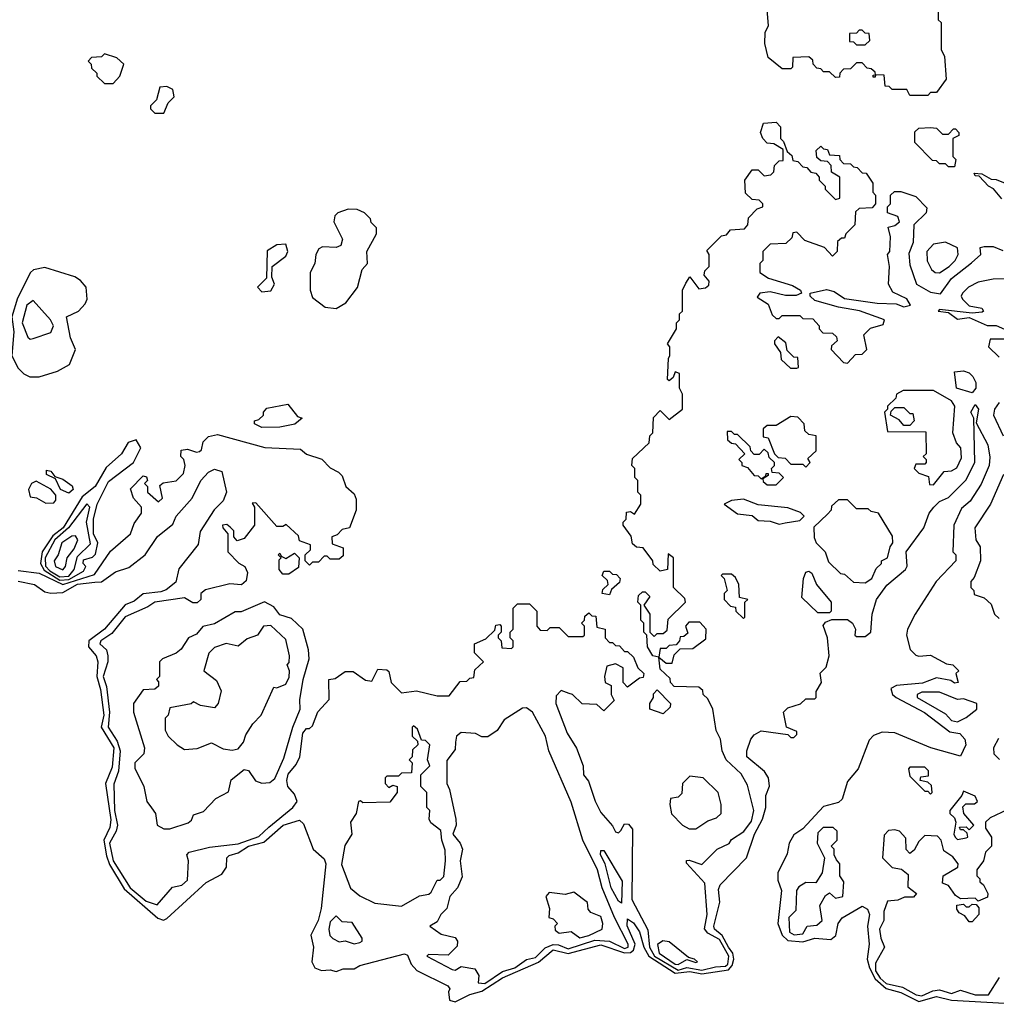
# Model space of a CAD drawing. Extents: x 2737310 to 2869991, y 870230 to 1012730.
# Tile 118 of 256: x 2843380 to 2846666, y 911873 to 915185. Entities that reach past the tile are written whole.
import ezdxf

# ---------------------------------------------------------------- set-up
doc = ezdxf.new("R2010")
doc.units = 0

msp = doc.modelspace()

# ---------------------------------------------------------------- linework, layer by layer
at = {"layer": '0CON02XD'}
for points in [[(2846470, 915215), (2846470, 915185), (2846480, 915175), (2846480, 915085), (2846491.7, 915061.7), (2846497.5, 914985), (2846465, 914940), (2846445, 914940), (2846435, 914930), (2846375, 914930), (2846365, 914950), (2846315, 914950), (2846305, 914960), (2846291.7, 914961.7), (2846288.3, 914998.3), (2846260, 915000), (2846258.3, 914991.7), (2846251.7, 914991.7), (2846251.7, 914998.3), (2846260, 915000), (2846258.3, 915008.3), (2846245, 915020), (2846231.7, 915021.7), (2846215, 915040), (2846195, 915040), (2846175, 915020), (2846151.7, 915018.3), (2846140, 915005), (2846138.3, 914991.7), (2846125, 914990), (2846105, 915010), (2846085, 915010), (2846075, 915020), (2846061.7, 915021.7), (2846050, 915035), (2846048.3, 915048.3), (2846035, 915060), (2845981.7, 915058.3), (2845980, 915025), (2845975, 915020), (2845945, 915020), (2845898.3, 915058.3), (2845887.5, 915105), (2845888.3, 915141.7), (2845900, 915165), (2845892.5, 915245)], [(2846225, 915100), (2846240, 915115), (2846238.3, 915138.3), (2846225, 915140), (2846215, 915150), (2846205, 915150), (2846195, 915140), (2846171.7, 915138.3), (2846171.7, 915111.7), (2846185, 915110), (2846195, 915100), (2846225, 915100)], [(2843695, 914970), (2843717.5, 914995), (2843730, 915035), (2843707, 915057), (2843665, 915070), (2843655, 915060), (2843621.7, 915058.3), (2843610, 915045), (2843620, 915035), (2843621.7, 915021.7), (2843640, 915005), (2843640, 914995), (2843665, 914970), (2843695, 914970)], [(2843865, 914870), (2843880, 914905), (2843900, 914925), (2843895, 914950), (2843875, 914960), (2843851.7, 914958.3), (2843840, 914915), (2843820, 914895), (2843820, 914885), (2843835, 914870), (2843865, 914870)], [(2845621.7, 914298.3), (2845635, 914320), (2845665, 914280), (2845687, 914283), (2845698.3, 914291.7), (2845700, 914305), (2845682.5, 914325), (2845685, 914340), (2845700, 914355), (2845700, 914395), (2845691.7, 914408.3), (2845741.7, 914458.3), (2845758.3, 914461.7), (2845771.7, 914478.3), (2845818.3, 914481.7), (2845830, 914495), (2845831.7, 914518.3), (2845861.7, 914548.3), (2845880, 914555), (2845880, 914565), (2845868.3, 914578.3), (2845845, 914580), (2845821.7, 914601.7), (2845820, 914645), (2845845, 914680), (2845865, 914680), (2845885, 914660), (2845907, 914663), (2845917, 914673), (2845920, 914695), (2845935, 914710), (2845948.3, 914711.7), (2845948.3, 914748.3), (2845917.5, 914767.5), (2845895, 914770), (2845880, 914785), (2845872.5, 914805), (2845883, 914837), (2845925, 914840), (2845940, 914825), (2845940, 914785), (2845950, 914775), (2845961.7, 914741.7), (2845978.3, 914728.3), (2845981.7, 914711.7), (2845998.3, 914708.3), (2846015, 914690), (2846028.3, 914688.3), (2846041.7, 914671.7), (2846058.3, 914668.3), (2846070, 914655), (2846070, 914645), (2846090, 914625), (2846090, 914615), (2846125, 914580), (2846140, 914585), (2846140, 914655), (2846111.7, 914671.7), (2846110, 914695), (2846098.3, 914708.3), (2846075, 914710), (2846061.7, 914721.7), (2846060, 914745), (2846075, 914760), (2846085, 914750), (2846098.3, 914748.3), (2846105, 914730), (2846138.3, 914728.3), (2846140, 914715), (2846151.7, 914701.7), (2846175, 914700), (2846185, 914690), (2846198.3, 914688.3), (2846215, 914670), (2846228.3, 914668.3), (2846250, 914635), (2846250, 914605), (2846260, 914595), (2846260, 914565), (2846248.3, 914551.7), (2846205, 914550), (2846191.7, 914538.3), (2846190, 914495), (2846160, 914465), (2846155, 914450), (2846145, 914450), (2846131.7, 914438.3), (2846130, 914405), (2846115, 914390), (2846088.3, 914418.3), (2846021.7, 914441.7), (2845995, 914470), (2845981.7, 914468.3), (2845978.3, 914451.7), (2845958.3, 914431.7), (2845905, 914430), (2845880, 914405), (2845880, 914375), (2845870, 914365), (2845870, 914335), (2845900, 914315), (2845980.7, 914290.7), (2846007.5, 914275), (2846010, 914265), (2845993, 914257), (2845957, 914257), (2845905, 914270), (2845870, 914265), (2845861.7, 914251.7), (2845898.3, 914228.3), (2845911.7, 914191.7), (2845925, 914180), (2845935, 914180), (2845945, 914190), (2846005, 914190), (2846015, 914180), (2846048.3, 914178.3), (2846070, 914155), (2846070, 914145), (2846081.7, 914131.7), (2846115, 914130), (2846128.3, 914118.3), (2846130, 914105), (2846111.7, 914088.3), (2846110, 914075), (2846151.7, 914031.7), (2846165, 914030), (2846191.7, 914058.3), (2846215, 914060), (2846230, 914075), (2846220, 914125), (2846243, 914147), (2846285, 914160), (2846290, 914175), (2846206.1, 914206.1), (2846135, 914217.5), (2846055, 914240), (2846040, 914255), (2846040, 914265), (2846095, 914277.5), (2846120.7, 914270.7), (2846155, 914246.7), (2846265, 914231.2), (2846329.5, 914229.5), (2846355, 914218.8), (2846377.5, 914225), (2846365, 914246.2), (2846318.3, 914268.3), (2846303.3, 914295), (2846306.7, 914355), (2846300, 914395), (2846307.5, 914405), (2846310, 914455), (2846302.5, 914487.5), (2846325, 914492.5), (2846340, 914505), (2846335, 914522.5), (2846300, 914535), (2846300, 914555), (2846310, 914565), (2846310, 914595), (2846323, 914607), (2846345, 914607.5), (2846395, 914590), (2846431.7, 914551.7), (2846430, 914535), (2846388, 914495), (2846386, 914435), (2846371.7, 914398.3), (2846375, 914360), (2846397.5, 914295), (2846445, 914268.8), (2846477.7, 914262.3), (2846515, 914314), (2846582.6, 914367.4), (2846613.3, 914395), (2846611.7, 914418.3), (2846625, 914422.5), (2846655, 914422.5), (2846688.3, 914408.3)], [(2846525, 914690), (2846505, 914690), (2846495, 914700), (2846475, 914700), (2846465, 914710), (2846451.7, 914711.7), (2846391.7, 914771.7), (2846391.7, 914808.3), (2846405, 914820), (2846445, 914822.5), (2846465, 914820), (2846485, 914800), (2846505, 914800), (2846521.7, 914818.3), (2846528.3, 914818.3), (2846540, 914805), (2846540, 914795), (2846520, 914785), (2846520, 914725), (2846530, 914715), (2846525, 914690)], [(2846685, 914582.5), (2846656.4, 914616.4), (2846640, 914625), (2846608.3, 914658.3), (2846595, 914660), (2846591.7, 914668.3), (2846617, 914667), (2846648.3, 914648.3), (2846665, 914647.5), (2846715, 914626.7)], [(2844445, 914213.3), (2844477.7, 914232.3), (2844516.1, 914283.9), (2844532.5, 914345), (2844550, 914365), (2844547.5, 914405), (2844580, 914465), (2844580, 914485), (2844563, 914503), (2844560, 914515), (2844540, 914535), (2844515, 914546.7), (2844485, 914547.5), (2844450, 914535), (2844440, 914525), (2844437.5, 914505), (2844466.4, 914446.4), (2844460, 914425), (2844445, 914418.8), (2844399.3, 914420.7), (2844386.1, 914413.9), (2844376.7, 914395), (2844373.3, 914365), (2844357.5, 914335), (2844357.5, 914275), (2844365, 914250), (2844408.3, 914218.3), (2844445, 914213.3)], [(2844195, 914270), (2844225, 914272.5), (2844237.5, 914295), (2844228.3, 914318.3), (2844230, 914355), (2844275, 914390), (2844282.5, 914405), (2844275, 914430), (2844245, 914427.5), (2844213, 914407), (2844210, 914315), (2844180, 914285), (2844195, 914270)], [(2846475, 914333.3), (2846507.5, 914355), (2846527.5, 914375), (2846537.5, 914395), (2846535, 914417.5), (2846495, 914436.2), (2846455, 914430), (2846432.5, 914405), (2846433.6, 914373.6), (2846447.5, 914345), (2846460, 914335), (2846475, 914333.3)], [(2843445, 913983.3), (2843507.7, 914002.3), (2843547.5, 914025), (2843567.5, 914075), (2843551.2, 914115), (2843537.5, 914185), (2843577.5, 914205), (2843600.7, 914229.3), (2843606.7, 914245), (2843603.3, 914285), (2843585, 914307.5), (2843565, 914320), (2843465, 914351.2), (2843426.1, 914343.9), (2843416, 914334), (2843372.3, 914247.7), (2843354, 914185), (2843360, 914135), (2843353.3, 914055), (2843373.9, 914013.9), (2843393.6, 913993.6), (2843413.6, 913983.6), (2843445, 913983.3)], [(2843375, 913332.5), (2843445, 913322.5), (2843525, 913285.3), (2843631.9, 913318.1), (2843685, 913397.5), (2843752.5, 913455), (2843765, 913490), (2843790, 913525), (2843790, 913545), (2843762.5, 913575), (2843753, 913607), (2843795, 913650), (2843807, 913647), (2843810, 913635), (2843800, 913625), (2843810, 913615), (2843810, 913595), (2843847, 913563), (2843860, 913575), (2843851.7, 913618.3), (2843863, 913627), (2843906.7, 913633.3), (2843931.7, 913658.3), (2843936.7, 913685), (2843932.5, 913705), (2843922.5, 913715), (2843923.6, 913736.4), (2843945, 913740), (2843975, 913730), (2843985, 913732.5), (2843991.7, 913738.3), (2843997.5, 913765), (2844015, 913782.5), (2844045, 913790), (2844205, 913746.2), (2844325, 913740), (2844345, 913723.3), (2844396.1, 913706.1), (2844425, 913677.5), (2844453, 913663), (2844465, 913650), (2844477.5, 913615), (2844505, 913590), (2844511.7, 913571.7), (2844512.5, 913535), (2844490, 913475), (2844465, 913470), (2844448.3, 913451.7), (2844430, 913445), (2844431.7, 913421.7), (2844468.3, 913408.3), (2844468.3, 913381.7), (2844455, 913370), (2844425, 913370), (2844415, 913380), (2844405, 913380), (2844385, 913360), (2844365, 913360), (2844355, 913350), (2844340, 913365), (2844340, 913385), (2844358.3, 913401.7), (2844358.3, 913418.3), (2844321.7, 913431.7), (2844318.3, 913448.3), (2844277, 913487), (2844265, 913480), (2844245, 913480), (2844175, 913560), (2844161.7, 913558.3), (2844170, 913545), (2844170, 913485), (2844135, 913440), (2844111.7, 913431.7), (2844100, 913445), (2844100, 913465), (2844088.3, 913478.3), (2844076.4, 913486.4), (2844062.5, 913485), (2844063.3, 913475), (2844080, 913455), (2844080, 913395), (2844117, 913357), (2844137.5, 913345), (2844146.7, 913325), (2844142.5, 913297.5), (2844126.4, 913283.6), (2844087, 913287), (2844005, 913267.5), (2843990, 913255), (2843990, 913235), (2843976.7, 913223.3), (2843963, 913223), (2843935, 913240), (2843834.2, 913225.8), (2843810.7, 913209.3), (2843735, 913176), (2843689.7, 913120.3), (2843652.5, 913095), (2843650, 913085), (2843672.5, 913065), (2843676.7, 913045), (2843676.7, 913025), (2843661.4, 912975), (2843672.1, 912942.1), (2843681.9, 912855), (2843677.5, 912805), (2843708.1, 912758.1), (2843718.6, 912725), (2843713, 912657), (2843696.4, 912613.6), (2843699.2, 912525), (2843708.6, 912475), (2843704.2, 912455), (2843682.2, 912415), (2843694.5, 912355), (2843751.4, 912265), (2843805, 912220), (2843843, 912207), (2843893.6, 912266.4), (2843925, 912273.3), (2843945, 912290), (2843947.5, 912355), (2843942.5, 912375), (2843950, 912385), (2844018.3, 912401.7), (2844115, 912412.5), (2844185, 912437.1), (2844218.3, 912468.3), (2844298.8, 912535), (2844313.3, 912555), (2844305, 912580), (2844282.5, 912605), (2844278.8, 912625), (2844283, 912647), (2844310.7, 912679.3), (2844322.5, 912705), (2844332.5, 912785), (2844345, 912800), (2844355, 912800), (2844365, 912810), (2844383, 912857), (2844421.7, 912898.3), (2844420, 912965), (2844441.7, 912968.3), (2844475, 912992.5), (2844501.7, 912991.7), (2844543.3, 912963.3), (2844565, 912960), (2844585, 913000), (2844615, 912997.5), (2844621.7, 912991.7), (2844630, 912955), (2844665, 912920), (2844715, 912927.5), (2844785, 912910), (2844825, 912910), (2844861.7, 912958.3), (2844885, 912960), (2844895, 912970), (2844908.3, 912971.7), (2844911.7, 912998.3), (2844940, 913025), (2844910, 913055), (2844910, 913085), (2844948.3, 913101.7), (2844978.3, 913131.7), (2844981.7, 913148.3), (2844995, 913150), (2845000, 913145), (2845000, 913125), (2844990, 913115), (2844990, 913105), (2845000, 913095), (2845001.7, 913071.7), (2845035, 913070), (2845040, 913075), (2845040, 913095), (2845030, 913105), (2845030, 913125), (2845040, 913135), (2845040, 913205), (2845055, 913220), (2845095, 913220), (2845120, 913195), (2845120, 913145), (2845131.7, 913131.7), (2845155, 913130), (2845165, 913140), (2845195, 913140), (2845225, 913110), (2845275, 913110), (2845280, 913115), (2845280, 913145), (2845270, 913155), (2845280, 913165), (2845281.7, 913178.3), (2845295, 913190), (2845305, 913180), (2845318.3, 913178.3), (2845321.7, 913141.7), (2845350, 913135), (2845350, 913105), (2845365, 913090), (2845375, 913090), (2845385, 913080), (2845398.3, 913078.3), (2845415, 913060), (2845425, 913060), (2845445, 913040), (2845460, 913005), (2845480, 912985), (2845478.3, 912971.7), (2845465, 912970), (2845425, 912940), (2845410, 912955), (2845410, 913005), (2845385, 913017.5), (2845355, 913010), (2845347.5, 912975), (2845350, 912955), (2845370, 912945), (2845370, 912915), (2845380, 912895), (2845345, 912860), (2845321.7, 912881.7), (2845273, 912883), (2845240, 912915), (2845228.3, 912918.3), (2845201.7, 912928.3), (2845185, 912910), (2845183.8, 912885), (2845222, 912785), (2845253.9, 912733.9), (2845276.2, 912675), (2845277.5, 912645), (2845293.6, 912623.6), (2845316.1, 912556.1), (2845335, 912517.5), (2845375, 912472.5), (2845385, 912452.5), (2845395, 912450), (2845403, 912457), (2845415, 912480), (2845428.3, 912478.3), (2845441.7, 912461.7), (2845439.2, 912225), (2845493.2, 912123.2), (2845498.5, 912065), (2845515.6, 912035), (2845595, 911987.3), (2845625, 911996.9), (2845675, 911987.5), (2845720.8, 911999.2), (2845755, 912000.8), (2845762.7, 912007.3), (2845766.2, 912035), (2845735, 912090.6), (2845695, 912112.5), (2845683.6, 912126.4), (2845693.3, 912175), (2845685, 912280), (2845623, 912347), (2845623.6, 912356.4), (2845633, 912357), (2845675, 912342.5), (2845726.7, 912395), (2845766.7, 912413.3), (2845775, 912427.5), (2845815.9, 912454.1), (2845841.7, 912488.3), (2845850, 912525), (2845829.3, 912609.3), (2845807.7, 912647.7), (2845756.7, 912695), (2845743.3, 912725), (2845737.5, 912765), (2845723.6, 912793.6), (2845712.5, 912865), (2845695, 912900), (2845680, 912915), (2845678.3, 912928.3), (2845665, 912940), (2845581.7, 912941.7), (2845570, 912955), (2845568.3, 912968.3), (2845535, 913000), (2845530, 913040), (2845510, 913045), (2845492.5, 913075), (2845490, 913115), (2845480, 913125), (2845480, 913155), (2845470, 913165), (2845470, 913215), (2845460, 913225), (2845461.7, 913248.3), (2845475, 913260), (2845485, 913260), (2845500, 913245), (2845480, 913215), (2845500, 913185), (2845500, 913125), (2845515, 913110), (2845525, 913120), (2845545, 913120), (2845558.3, 913131.7), (2845561.7, 913168.3), (2845620, 913225), (2845618.3, 913238.3), (2845580, 913275), (2845580, 913375), (2845561.7, 913388.3), (2845560, 913335), (2845535, 913330), (2845511.7, 913351.7), (2845510, 913365), (2845478.3, 913408.3), (2845455, 913410), (2845441.7, 913421.7), (2845437, 913447), (2845410, 913485), (2845410, 913495), (2845420, 913505), (2845421.7, 913528.3), (2845435, 913530), (2845448.3, 913521.7), (2845470, 913555), (2845470, 913585), (2845460, 913595), (2845460, 913635), (2845450, 913645), (2845450, 913675), (2845440, 913685), (2845441.7, 913708.3), (2845498.3, 913761.7), (2845500, 913785), (2845510, 913795), (2845513, 913847), (2845535, 913870), (2845565, 913840), (2845610, 913875), (2845610, 913925), (2845600, 913945), (2845600, 913995), (2845585, 914000), (2845578.3, 913981.7), (2845565, 913970), (2845560, 913975), (2845562.5, 914045), (2845567.5, 914055), (2845567.5, 914085), (2845560, 914095), (2845590, 914145), (2845590, 914165), (2845600, 914175), (2845600, 914195), (2845610, 914205), (2845610, 914275), (2845621.7, 914298.3)], [(2846755, 914314), (2846655, 914312.5), (2846605, 914302.5), (2846572.5, 914285), (2846552.5, 914265), (2846547.5, 914255), (2846552.5, 914245), (2846575, 914222.5), (2846617.5, 914215), (2846622.5, 914205), (2846618.8, 914201.2), (2846585, 914197.5), (2846475, 914210), (2846470, 914205), (2846505, 914200), (2846535, 914177.5), (2846575, 914183.3), (2846635, 914156.7), (2846665, 914156.2), (2846693.6, 914143.6)], [(2843415, 914110), (2843425, 914112.5), (2843485, 914132.5), (2843493.8, 914155), (2843483.8, 914175), (2843425, 914240), (2843403.8, 914225), (2843388, 914165), (2843407, 914117), (2843415, 914110)], [(2845995, 914012.5), (2846000, 914015), (2845998.3, 914048.3), (2845985, 914050), (2845961.7, 914071.7), (2845958.3, 914098.3), (2845931.7, 914118.3), (2845920, 914105), (2845920, 914095), (2845940, 914065), (2845941.7, 914041.7), (2845973, 914013), (2845995, 914012.5)], [(2846725, 914110), (2846645, 914110), (2846640, 914085), (2846675, 914050)], [(2846585, 913930), (2846532.5, 913945), (2846525, 914000), (2846555, 914003.3), (2846575, 913996.7), (2846587.5, 913985), (2846597.5, 913965), (2846597.5, 913945), (2846585, 913930)], [(2846455, 913620), (2846490, 913665), (2846515, 913667.5), (2846533, 913677), (2846549.3, 913710.7), (2846546.7, 913745), (2846531.7, 913761.7), (2846520, 913795), (2846526.7, 913885), (2846515, 913902.5), (2846455, 913938), (2846353, 913937), (2846330, 913925), (2846328.3, 913911.7), (2846300, 913885), (2846300, 913875), (2846290, 913865), (2846300, 913800), (2846428.3, 913798.3), (2846430, 913725), (2846420, 913715), (2846430, 913705), (2846430, 913695), (2846425, 913690), (2846395, 913690), (2846390, 913675), (2846405, 913660), (2846438.3, 913648.3), (2846441.7, 913621.7), (2846455, 913620)], [(2843375, 913296), (2843430, 913285), (2843465, 913260), (2843485, 913256.2), (2843525, 913258), (2843575, 913285.5), (2843632.5, 913292.5), (2843655.8, 913294.2), (2843702.3, 913327.7), (2843747.5, 913342.5), (2843802.5, 913385), (2843844.1, 913445.9), (2843895, 913487.5), (2843906.7, 913515), (2843960, 913575), (2843990, 913635), (2844015, 913662.5), (2844035, 913672.5), (2844060, 913665), (2844076.2, 913595), (2844064.1, 913565.9), (2844034.2, 913535.8), (2843987.3, 913462.7), (2843980.7, 913419.3), (2843915, 913337.5), (2843905, 913292.5), (2843872.7, 913267.3), (2843855, 913260), (2843795, 913253.3), (2843765, 913228.8), (2843735, 913216), (2843665.4, 913134.6), (2843612.2, 913095), (2843611.9, 913075), (2843637.1, 913045), (2843643.1, 913025), (2843640, 912975), (2843652.1, 912932.1), (2843662.7, 912845), (2843654.5, 912805), (2843697.1, 912735), (2843690.6, 912670.6), (2843669.1, 912615), (2843687.2, 912492.8), (2843683, 912467), (2843663.5, 912425), (2843672.3, 912372.3), (2843682.7, 912342.7), (2843731.6, 912261.6), (2843845, 912161.9), (2843864, 912156), (2843875, 912161.2), (2844007.7, 912282.3), (2844059.7, 912310.3), (2844075.9, 912334.1), (2844076.7, 912365), (2844085, 912373.3), (2844115, 912382), (2844150, 912405), (2844201.4, 912418.6), (2844266.7, 912475), (2844321.7, 912491.7), (2844335, 912480), (2844367.5, 912395), (2844405, 912362.5), (2844410, 912345), (2844394, 912195), (2844384, 912155), (2844360, 912105), (2844368.8, 912065), (2844362.5, 912015), (2844372.5, 911995), (2844395, 911986.7), (2844425, 911988.8), (2844445, 911983.3), (2844468.3, 911991.7), (2844505, 911992.5), (2844525, 912003.3), (2844675, 912042.5), (2844685, 912037.5), (2844697.7, 912007.7), (2844716.4, 911986.4), (2844820, 911935), (2844827.5, 911925), (2844822.5, 911915), (2844826.4, 911886.4), (2844845, 911880.8), (2844895, 911905.7), (2844935, 911917.3), (2845005, 911961.8), (2845125.3, 912014.7), (2845175, 912055.5), (2845225, 912044), (2845335, 912073.1), (2845415, 912046), (2845435, 912047.1), (2845445.6, 912055), (2845450.6, 912075), (2845423.8, 912136.2), (2845425, 912160), (2845445, 912146.2), (2845465, 912116.7), (2845480, 912065), (2845497.3, 912035), (2845585, 911977.6), (2845635, 911982.5), (2845675, 911975.3), (2845765, 911988.2), (2845776.9, 912003.1), (2845782.3, 912025), (2845779.1, 912045), (2845764.3, 912064.3), (2845744.1, 912104.1), (2845718, 912125), (2845716, 912135), (2845736, 912216), (2845730.7, 912259.3), (2845736.7, 912275), (2845825.6, 912365), (2845851.9, 912445), (2845878.9, 912495), (2845890, 912535), (2845890, 912575), (2845903, 912607), (2845900, 912635), (2845885.8, 912655.8), (2845826.7, 912705), (2845826.7, 912725), (2845840, 912765), (2845850.7, 912779.3), (2845875, 912792.5), (2845965, 912780), (2845975, 912770), (2845985, 912770), (2845995, 912780), (2845995, 912790), (2845960, 912805), (2845950, 912855), (2845965, 912870), (2846006.7, 912883.3), (2846025, 912900), (2846055, 912900), (2846060, 912905), (2846060, 912925), (2846077.5, 912955), (2846073, 912987), (2846093.6, 913006.4), (2846103.3, 913045), (2846097.5, 913105), (2846083, 913147), (2846091.7, 913158.3), (2846112.5, 913167.5), (2846165, 913167.5), (2846182.5, 913155), (2846192.5, 913135), (2846190, 913115), (2846195, 913110), (2846225, 913110), (2846243.3, 913125), (2846248.8, 913185), (2846263.3, 913235), (2846297.3, 913282.7), (2846360, 913335), (2846366.1, 913346.1), (2846362.5, 913395), (2846422, 913475), (2846440, 913525), (2846456, 913545), (2846475, 913563.8), (2846505, 913577.5), (2846563.8, 913636.2), (2846594, 913695), (2846590, 913845), (2846580, 913865), (2846595, 913890), (2846606.2, 913875), (2846598.3, 913828.3), (2846637.5, 913755), (2846643.6, 913713.6), (2846642, 913685), (2846615, 913622.5), (2846577.5, 913565), (2846549.3, 913540.7), (2846523.3, 913485), (2846520, 913395), (2846530, 913385), (2846530, 913365), (2846464, 913295), (2846392.5, 913185), (2846367.5, 913135), (2846364.3, 913115), (2846376.4, 913066.4), (2846395, 913047.5), (2846405, 913043.3), (2846445, 913046.7), (2846498.3, 913018.3), (2846520, 913015), (2846540, 912995), (2846530, 912985), (2846537.5, 912955), (2846525, 912953.3), (2846512.5, 912962.5), (2846465, 912971.2), (2846417.5, 912952.5), (2846330, 912945), (2846311.2, 912935), (2846316.2, 912915), (2846328.8, 912905), (2846424.5, 912854.5), (2846509.1, 912789.1), (2846543.3, 912783.3), (2846560, 912765), (2846563.3, 912745), (2846545, 912707.5), (2846445.9, 912735.9), (2846325, 912786), (2846282.3, 912787.7), (2846252.7, 912777.3), (2846238.3, 912761.7), (2846201.2, 912665), (2846165, 912622.5), (2846147.1, 912562.9), (2846135, 912552), (2846085, 912538.1), (2846015, 912462.5), (2845985, 912442.5), (2845968.8, 912415), (2845961.7, 912378.3), (2845931.2, 912315), (2845930.7, 912290.7), (2845943.3, 912255), (2845931.2, 912145), (2845945.6, 912105), (2845965, 912087.8), (2846015, 912082.5), (2846055, 912095.6), (2846109.2, 912090.8), (2846126.1, 912103.9), (2846134, 912145), (2846147, 912163), (2846215, 912202.5), (2846233, 912193), (2846238.8, 912175), (2846232.9, 912135), (2846238.6, 912075), (2846231.9, 912025), (2846238.8, 911995), (2846258.1, 911958.1), (2846295, 911926.1), (2846345, 911912.7), (2846405, 911882.1), (2846465, 911899.1), (2846515, 911886.4), (2846752.6, 911872.6)], [(2844195, 913813.3), (2844170, 913825), (2844170, 913835), (2844185, 913840), (2844200, 913855), (2844200, 913865), (2844211.7, 913878.3), (2844281.7, 913891.7), (2844315, 913850), (2844330, 913845), (2844306, 913824), (2844255, 913814), (2844195, 913813.3)], [(2846675, 913897.5), (2846660, 913875), (2846656.7, 913855), (2846688.8, 913785)], [(2846375, 913820), (2846355, 913820), (2846339.3, 913839.3), (2846310, 913855), (2846311.7, 913868.3), (2846325, 913880), (2846355, 913880), (2846375, 913860), (2846385, 913860), (2846390, 913835), (2846375, 913820)], [(2846025, 913680), (2846040, 913695), (2846031.7, 913708.3), (2846060, 913735), (2846060, 913785), (2846035, 913790), (2846021.7, 913801.7), (2846020, 913825), (2845998.3, 913848.3), (2845975, 913850), (2845925, 913820), (2845895, 913820), (2845881.7, 913808.3), (2845881.7, 913781.7), (2845898.3, 913778.3), (2845920, 913725), (2845931.7, 913711.7), (2845955, 913710), (2845975, 913690), (2846015, 913690), (2846025, 913680)], [(2845925, 913620), (2845950, 913645), (2845935, 913660), (2845911.7, 913661.7), (2845910, 913675), (2845920, 913685), (2845920, 913695), (2845901.7, 913711.7), (2845898.3, 913728.3), (2845885, 913740), (2845868.3, 913721.7), (2845851.7, 913721.7), (2845840, 913735), (2845838.3, 913748.3), (2845795, 913790), (2845785, 913790), (2845775, 913800), (2845760, 913800), (2845761.7, 913771.7), (2845775, 913760), (2845788.3, 913758.3), (2845820, 913725), (2845800, 913705), (2845810, 913695), (2845810, 913685), (2845828.3, 913678.3), (2845851.7, 913651.7), (2845865, 913650), (2845875, 913640), (2845890, 913650), (2845891.7, 913658.3), (2845898.3, 913658.3), (2845898.3, 913651.7), (2845880, 913640), (2845881.7, 913631.7), (2845895, 913620), (2845925, 913620)], [(2843515, 913299.7), (2843545, 913301.8), (2843595, 913330), (2843602.5, 913345), (2843593.3, 913355), (2843595, 913367.5), (2843625, 913376.7), (2843635, 913387.5), (2843642.9, 913425), (2843628.6, 913455), (2843628.1, 913505), (2843640.6, 913555), (2843678.3, 913631.7), (2843762.5, 913695), (2843787.5, 913745), (2843771.7, 913771.7), (2843745, 913762.5), (2843722.5, 913725), (2843671.2, 913678.8), (2843634, 913615), (2843590.7, 913579.3), (2843526.5, 913475), (2843491.1, 913448.9), (2843455.4, 913394.6), (2843450.4, 913355), (2843462.9, 913332.9), (2843515, 913299.7)], [(2843545, 913591.9), (2843517.5, 913605), (2843500, 913640), (2843470, 913655), (2843470.7, 913669.3), (2843485, 913666.7), (2843498.3, 913648.3), (2843525, 913638.8), (2843556.5, 913616.5), (2843560, 913605), (2843545, 913591.9)], [(2846690, 913655), (2846646.7, 913555), (2846593.3, 913475), (2846597.5, 913435), (2846611.7, 913411.7), (2846612.5, 913365), (2846591.7, 913308.3), (2846580, 913295), (2846580, 913275), (2846590, 913265), (2846591.7, 913251.7), (2846625, 913240), (2846648.3, 913218.3), (2846660, 913185), (2846675, 913170)], [(2843468.3, 913558.3), (2843495, 913560), (2843501.7, 913568.3), (2843501.2, 913585), (2843485, 913606), (2843435, 913632.5), (2843420, 913625), (2843410, 913605), (2843415, 913580), (2843437, 913577), (2843468.3, 913558.3)], [(2843515, 913310.3), (2843545, 913313.5), (2843562.9, 913335), (2843575, 913379.4), (2843618.2, 913421.8), (2843604.3, 913495), (2843615.6, 913545.6), (2843606.1, 913556.1), (2843544.6, 913475), (2843498.2, 913435), (2843466.1, 913375), (2843467.1, 913347.1), (2843481, 913331), (2843515, 913310.3)], [(2845935, 913487.5), (2845955, 913492.5), (2846005, 913500), (2846020, 913515), (2846007.5, 913527.5), (2845965, 913542.5), (2845865, 913552.5), (2845815, 913572.5), (2845775, 913567.5), (2845750, 913555), (2845795, 913522.5), (2845845, 913517.5), (2845865, 913500), (2845905, 913497.5), (2845935, 913487.5)], [(2846225, 913290), (2846247.5, 913305), (2846261.7, 913338.3), (2846280, 913355), (2846280, 913365), (2846300, 913375), (2846308.3, 913411.7), (2846317.5, 913425), (2846317, 913447), (2846270, 913525), (2846245, 913530), (2846235, 913540), (2846195, 913540), (2846165, 913570), (2846135, 913570), (2846111.7, 913548.3), (2846110, 913535), (2846098.3, 913521.7), (2846051.7, 913478.3), (2846053, 913443), (2846060, 913425), (2846090, 913395), (2846101.7, 913361.7), (2846141.7, 913321.7), (2846155, 913320), (2846185, 913292.5), (2846225, 913290)], [(2843525, 913334.5), (2843534.2, 913345), (2843540, 913375), (2843562.9, 913405), (2843575.7, 913435), (2843568.1, 913448.1), (2843555, 913447.8), (2843522.2, 913425), (2843509.2, 913385), (2843495.8, 913365), (2843500, 913345), (2843525, 913334.5)], [(2844285, 913320), (2844265, 913320), (2844252.5, 913335), (2844252.5, 913367.5), (2844260, 913375), (2844250, 913385), (2844255, 913390), (2844260, 913380), (2844275, 913372.5), (2844305, 913390), (2844320, 913375), (2844318.3, 913341.7), (2844285, 913320)], [(2845365, 913250), (2845340, 913255), (2845341.7, 913268.3), (2845360, 913285), (2845358.3, 913298.3), (2845340, 913315), (2845345, 913330), (2845365, 913330), (2845375, 913320), (2845388.3, 913318.3), (2845400, 913305), (2845398.3, 913291.7), (2845371.7, 913268.3), (2845365, 913250)], [(2846105, 913190), (2846065, 913190), (2846011.7, 913241.7), (2846016.7, 913305), (2846025, 913326.7), (2846035, 913330), (2846045, 913322.5), (2846061.2, 913285), (2846110, 913225), (2846110, 913195), (2846105, 913190)], [(2845815, 913170), (2845820, 913175), (2845820, 913225), (2845830, 913235), (2845801.7, 913241.7), (2845800, 913285), (2845788.3, 913308.3), (2845775, 913320), (2845745, 913320), (2845740, 913315), (2845750, 913305), (2845760, 913265), (2845750, 913255), (2845750, 913235), (2845771.7, 913211.7), (2845788.3, 913208.3), (2845790, 913195), (2845815, 913170)], [(2843885, 912462.5), (2843947, 912483), (2843958.3, 912491.7), (2843965, 912510), (2843998.3, 912521.7), (2844040, 912565), (2844083, 912587), (2844091.7, 912628.3), (2844135, 912662.5), (2844149.3, 912659.3), (2844173.9, 912623.9), (2844195, 912616.7), (2844221.7, 912618.3), (2844238.1, 912631.9), (2844268.8, 912701.2), (2844299.2, 912805), (2844324, 912865), (2844323, 912897), (2844334.2, 912965), (2844354, 913035), (2844352, 913065), (2844332.5, 913135), (2844295, 913170), (2844255, 913183.3), (2844235, 913210), (2844203.6, 913226.4), (2844125, 913192.5), (2844105, 913192.5), (2844035, 913152.5), (2843996.4, 913143.6), (2843975, 913117.5), (2843947.5, 913105), (2843923, 913067), (2843906.4, 913053.6), (2843860, 913035), (2843850, 913025), (2843850, 912975), (2843840, 912965), (2843847, 912957), (2843847, 912943), (2843835, 912932.5), (2843795, 912930), (2843762.5, 912885), (2843763.3, 912855), (2843800, 912735), (2843797.5, 912715), (2843767.5, 912685), (2843767, 912667), (2843797.5, 912605), (2843807.5, 912555), (2843823.6, 912533.6), (2843837.5, 912515), (2843842.5, 912475), (2843865, 912462.5), (2843885, 912462.5)], [(2845575, 913020), (2845581.7, 913048.3), (2845601.7, 913068.3), (2845645, 913070), (2845688.3, 913101.7), (2845690, 913135), (2845668.3, 913158.3), (2845631.7, 913158.3), (2845620, 913145), (2845628.3, 913121.7), (2845615, 913110), (2845601.7, 913108.3), (2845600, 913095), (2845588.3, 913081.7), (2845565, 913080), (2845555, 913070), (2845535, 913070), (2845530, 913040), (2845555, 913020), (2845575, 913020)], [(2844095, 912727.5), (2844115, 912732.5), (2844133.3, 912755), (2844140.5, 912779.5), (2844163.9, 912816.1), (2844192.5, 912845), (2844235, 912940), (2844245, 912937.5), (2844275, 912950), (2844287, 912973), (2844287.5, 912995), (2844280, 913015), (2844287, 913023), (2844287.5, 913045), (2844275, 913100), (2844225, 913146.7), (2844200, 913145), (2844180, 913115), (2844145, 913102.5), (2844115, 913077.5), (2844075, 913086.7), (2844035, 913072.5), (2844016.4, 913053.6), (2844000, 912995), (2844041.7, 912961.7), (2844057.7, 912927.7), (2844047.5, 912885), (2844035, 912870), (2843988.3, 912878.3), (2843965, 912890), (2843957, 912883), (2843885, 912870), (2843880, 912845), (2843870, 912835), (2843870, 912795), (2843880, 912775), (2843910, 912745), (2843935, 912730), (2843977, 912733), (2844025, 912752.5), (2844065, 912732.5), (2844095, 912727.5)], [(2845545, 912850), (2845500, 912865), (2845500, 912885), (2845512.5, 912905), (2845513, 912917), (2845525, 912930), (2845570, 912885), (2845568.3, 912871.7), (2845545, 912850)], [(2846535, 912823.3), (2846565, 912837.5), (2846600, 912865), (2846600, 912885), (2846555, 912900), (2846535, 912897.5), (2846475, 912922.5), (2846415, 912922.5), (2846400, 912915), (2846400, 912905), (2846495, 912850), (2846515, 912827.5), (2846535, 912823.3)], [(2844945, 911943.1), (2845005, 911983.1), (2845046.2, 911995), (2845085, 912022.9), (2845115, 912030), (2845147.7, 912062.3), (2845175, 912073.6), (2845192.7, 912072.7), (2845225, 912059.1), (2845315, 912088.2), (2845364.6, 912084.6), (2845415, 912060.9), (2845427.1, 912065), (2845426.9, 912075), (2845380.8, 912165), (2845340, 912265), (2845324.2, 912325), (2845274.2, 912425), (2845235, 912552.5), (2845160.8, 912725), (2845149.2, 912775), (2845105.6, 912855.6), (2845085, 912870), (2845071.2, 912868.8), (2845010, 912830), (2844986.4, 912793.6), (2844955, 912772.5), (2844935, 912772.5), (2844913.6, 912783.6), (2844865, 912787.5), (2844850, 912775), (2844846.7, 912755), (2844845, 912730), (2844817, 912693), (2844816.7, 912615), (2844826.2, 912595), (2844848, 912495), (2844848.8, 912475), (2844837.5, 912445), (2844862.5, 912415), (2844870, 912395), (2844862.5, 912355), (2844868.3, 912301.7), (2844852.5, 912265), (2844827.5, 912235), (2844817.5, 912195), (2844797.5, 912175), (2844785, 912150), (2844760, 912135), (2844798.3, 912108.3), (2844845, 912097.5), (2844852.5, 912085), (2844851.7, 912068.3), (2844821.7, 912038.3), (2844755, 912040), (2844750, 912035), (2844835, 911990), (2844845, 911987.5), (2844865, 912000), (2844911.7, 911991.7), (2844925, 911970), (2844922.5, 911945), (2844945, 911943.1)], [(2844665, 912202.5), (2844725, 912237.5), (2844757, 912243), (2844765, 912250), (2844785, 912290), (2844795, 912290), (2844807, 912303), (2844812.5, 912355), (2844811.7, 912391.7), (2844800, 912425), (2844797, 912457), (2844763.6, 912483.6), (2844757.5, 912495), (2844760, 912525), (2844750, 912535), (2844750, 912585), (2844730, 912605), (2844730, 912645), (2844760, 912675), (2844752.5, 912695), (2844760, 912745), (2844745, 912760), (2844731.7, 912761.7), (2844718.3, 912798.3), (2844705, 912810), (2844700, 912805), (2844700, 912775), (2844718.3, 912758.3), (2844720, 912745), (2844701.7, 912728.3), (2844700, 912705), (2844690, 912695), (2844700, 912685), (2844698.3, 912651.7), (2844665, 912650), (2844655, 912640), (2844615, 912640), (2844610, 912635), (2844610, 912615), (2844621.7, 912601.7), (2844635, 912610), (2844650, 912605), (2844650, 912585), (2844625, 912552.5), (2844535, 912550), (2844527, 912557), (2844520, 912555), (2844512.5, 912515), (2844493.3, 912485), (2844497.5, 912445), (2844473.6, 912406.4), (2844463, 912343), (2844493, 912263), (2844525, 912237.5), (2844575, 912212.5), (2844665, 912202.5)], [(2846673.6, 912766.4), (2846656.7, 912735), (2846657.5, 912715), (2846676.4, 912696.4)], [(2846445, 912580), (2846450, 912585), (2846448.3, 912608.3), (2846435, 912620), (2846410, 912625), (2846411.7, 912638.3), (2846438.3, 912641.7), (2846438.3, 912658.3), (2846425, 912670), (2846375, 912670), (2846370, 912665), (2846375, 912640), (2846425, 912590), (2846435, 912590), (2846445, 912580)], [(2845655, 912462.5), (2845695, 912490), (2845725, 912500), (2845740, 912515), (2845740, 912545), (2845730, 912585), (2845680, 912635), (2845635, 912640), (2845610, 912615), (2845608.3, 912581.7), (2845595, 912570), (2845570, 912565), (2845567.5, 912545), (2845573, 912513), (2845610, 912475), (2845633, 912463), (2845655, 912462.5)], [(2846535, 912427.5), (2846565, 912432.5), (2846570, 912435), (2846568.3, 912448.3), (2846555, 912460), (2846545, 912460), (2846541.7, 912468.3), (2846565, 912470), (2846575, 912460), (2846590, 912475), (2846556.7, 912515), (2846553, 912537), (2846563.3, 912546.7), (2846593, 912547), (2846602.5, 912555), (2846595, 912572.5), (2846555, 912590), (2846550, 912575), (2846510, 912525), (2846510, 912515), (2846525, 912500), (2846530, 912485), (2846522.5, 912445), (2846527.5, 912435), (2846535, 912427.5)], [(2846703, 912527), (2846645, 912500), (2846630, 912485), (2846630, 912465), (2846650, 912435), (2846650, 912405), (2846630, 912385), (2846622.5, 912355), (2846600, 912325), (2846600, 912305), (2846610, 912295), (2846610, 912285), (2846622.5, 912275), (2846637.5, 912245), (2846636.7, 912233.3), (2846605, 912220), (2846595, 912230), (2846545, 912227.5), (2846528.3, 912238.3), (2846505, 912272.5), (2846485, 912280), (2846487.5, 912305), (2846536.4, 912333.6), (2846537.5, 912345), (2846519.3, 912369.3), (2846489.3, 912389.3), (2846480, 912425), (2846468.3, 912438.3), (2846425, 912440), (2846405, 912420), (2846389.3, 912390.7), (2846375, 912380), (2846363, 912393), (2846361.7, 912431.7), (2846340, 912455), (2846325, 912460), (2846303, 912457), (2846288.3, 912441.7), (2846282.5, 912365), (2846315, 912332.5), (2846347, 912327), (2846369.3, 912309.3), (2846368.3, 912268.3), (2846397.5, 912245), (2846387, 912233), (2846357, 912233), (2846335, 912223.3), (2846300, 912220), (2846287.5, 912185), (2846287.5, 912155), (2846273.3, 912125), (2846277.5, 912095), (2846290, 912065), (2846259.2, 912010.8), (2846260, 911985), (2846275, 911960), (2846295, 911942.5), (2846350.5, 911930.5), (2846395.8, 911904.2), (2846415, 911901.1), (2846452.1, 911917.9), (2846475, 911920.8), (2846515, 911908.8), (2846545, 911920), (2846595, 911904.2), (2846640, 911905), (2846677, 911963)], [(2845986.1, 912106.1), (2846015, 912110), (2846030, 912135), (2846061.7, 912138.3), (2846080, 912155), (2846072.5, 912205), (2846091.7, 912238.3), (2846105, 912247.5), (2846125, 912230), (2846150, 912235), (2846152.5, 912285), (2846140, 912305), (2846140, 912345), (2846128.3, 912358.3), (2846120, 912375), (2846120, 912395), (2846110, 912405), (2846130, 912425), (2846130, 912455), (2846117, 912467), (2846083, 912467), (2846065, 912450), (2846063.3, 912415), (2846087.5, 912365), (2846080, 912315), (2846058.3, 912281.7), (2846025, 912282.5), (2846001.7, 912268.3), (2845993.8, 912255), (2845991.7, 912188.3), (2845967.5, 912165), (2845970, 912115), (2845986.1, 912106.1)], [(2845405, 912212.5), (2845395, 912220), (2845370, 912265), (2845350, 912345), (2845334, 912375), (2845335, 912390), (2845345, 912390), (2845407.3, 912287.3), (2845405, 912212.5)], [(2845265, 912096.7), (2845295, 912104.2), (2845340, 912125), (2845342.5, 912145), (2845335, 912167.5), (2845301.7, 912181.7), (2845293, 912193), (2845290, 912215), (2845245, 912250), (2845215, 912242.5), (2845161.7, 912248.3), (2845150, 912235), (2845162.5, 912195), (2845160, 912165), (2845175, 912160), (2845190, 912145), (2845180, 912135), (2845181.7, 912121.7), (2845195, 912112.5), (2845235, 912117.5), (2845265, 912096.7)], [(2846585, 912150), (2846575, 912150), (2846560, 912170), (2846540.7, 912180.7), (2846533, 912193), (2846533.6, 912206.4), (2846555, 912210), (2846565, 912200), (2846575, 912200), (2846585, 912210), (2846598.3, 912208.3), (2846607, 912197), (2846607.5, 912175), (2846585, 912150)], [(2844505, 912076.2), (2844525, 912080), (2844532.5, 912085), (2844532.5, 912095), (2844498.3, 912148.3), (2844465, 912150), (2844445, 912170), (2844425, 912150), (2844420, 912125), (2844423.8, 912103.8), (2844433.9, 912093.9), (2844455, 912083.3), (2844475, 912086.7), (2844505, 912076.2)], [(2845595, 912006.2), (2845625, 912023.3), (2845655, 912013.3), (2845660, 912015), (2845650, 912025), (2845630, 912030), (2845565, 912082.5), (2845543.6, 912086.4), (2845526.4, 912073.6), (2845532, 912045), (2845585, 912008), (2845595, 912006.2)]]:
    msp.add_lwpolyline(points, dxfattribs=at)

doc.saveas('drawing.dxf')
